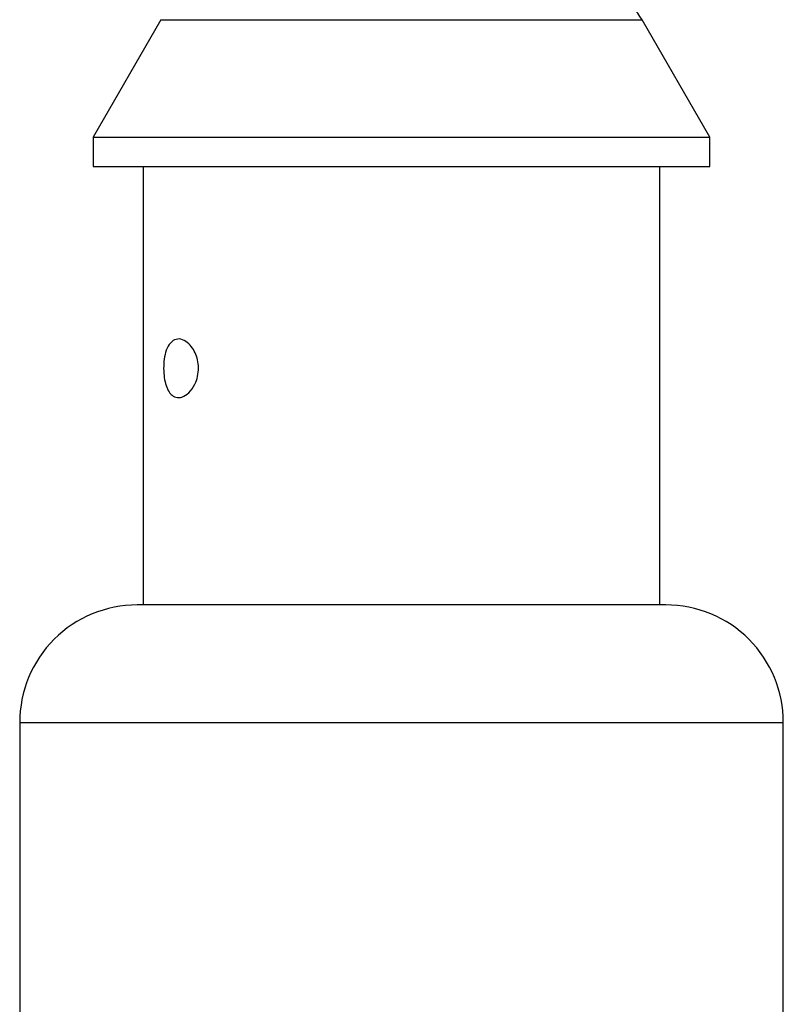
# Model space of a CAD drawing. Header units: millimetres. Extents: x 13 to 546, y 13 to 419.
# Tile 14 of 18: x 324 to 337, y 117 to 134. Entities that reach past the tile are written whole.
import ezdxf

# ---------------------------------------------------------------- set-up
doc = ezdxf.new("R2010")
doc.units = ezdxf.units.MM
doc.header["$LTSCALE"] = 2

msp = doc.modelspace()

# ---------------------------------------------------------------- linework, layer by layer
for p, q in [((326.525, 133.788), (325.371, 131.788)), ((326.525, 133.788), (334.716, 133.788)), ((335.871, 131.788), (334.716, 133.788)), ((325.371, 131.788), (325.371, 131.288)), ((325.371, 131.788), (335.871, 131.788)), ((335.871, 131.288), (335.871, 131.788)), ((325.371, 131.288), (335.871, 131.288)), ((326.221, 131.288), (326.221, 123.82)), ((335.021, 123.82), (335.021, 131.288)), ((335.12, 123.82), (326.122, 123.82)), ((324.121, 121.82), (324.121, 116.627)), ((324.121, 121.82), (337.119, 121.82)), ((337.119, 121.82), (337.121, 121.82)), ((337.121, 116.627), (337.121, 121.82))]:
    msp.add_line(p, q)
for centre, radius, start, end in [((333.85, 133.288), 1, 29.9988, 90.0011), ((326.121, 121.82), 2, 89.9997, 180), ((335.121, 121.82), 2, 360, 90.0003)]:
    msp.add_arc(centre, radius, start, end)
msp.add_open_spline([(326.733, 128.325), (326.767, 128.338), (326.84, 128.366), (326.956, 128.312), (327.045, 128.225), (327.111, 128.115), (327.153, 127.993), (327.17, 127.856), (327.155, 127.714), (327.103, 127.565), (327.015, 127.437), (326.898, 127.354), (326.779, 127.345), (326.688, 127.405), (326.629, 127.503), (326.59, 127.626), (326.571, 127.77), (326.57, 127.926), (326.592, 128.081), (326.634, 128.227), (326.702, 128.294), (326.733, 128.325)], degree=3, knots=[0, 0, 0, 0, 0.041971, 0.089096, 0.139793, 0.189818, 0.239053, 0.291794, 0.351826, 0.407078, 0.477424, 0.531501, 0.572219, 0.61027, 0.653719, 0.704844, 0.762735, 0.825033, 0.888563, 0.948893, 1, 1, 1, 1])

doc.saveas('drawing.dxf')
